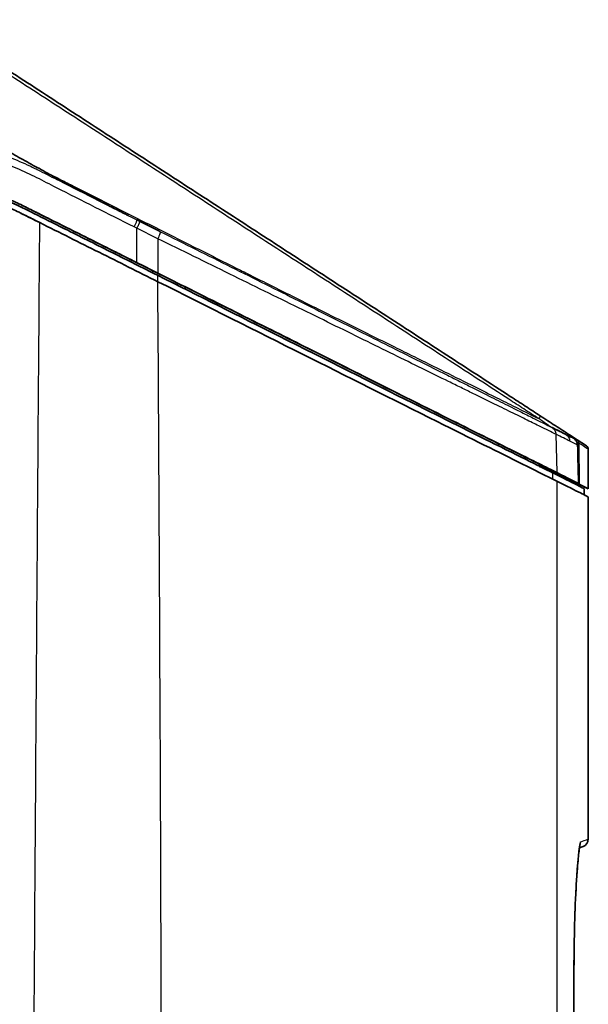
# Model space of a CAD drawing. Header units: millimetres. Extents: x 437 to 2596, y 423 to 1674.
# Tile 77 of 97: x 1838 to 1909, y 1535 to 1657. Entities that reach past the tile are written whole.
import ezdxf

# ---------------------------------------------------------------- set-up
doc = ezdxf.new("R2010")
doc.units = ezdxf.units.MM
doc.header["$LTSCALE"] = 5
doc.layers.add('0_CWD_4', color=7, linetype='Continuous', lineweight=25)
doc.layers.add('0_CWD_Line_035', color=7, linetype='Continuous', lineweight=35)

msp = doc.modelspace()

# ---------------------------------------------------------------- linework, layer by layer
at = {"layer": '0_CWD_4'}
for p, q in [((1852.63, 1631.63), (1852.29, 1631.79)), ((1855.22, 1630.33), (1852.63, 1631.63)), ((1852.64, 1627.35), (1852.63, 1631.63)), ((1855.36, 1631.3), (1855.56, 1631.2)), ((1855.22, 1630.33), (1855.23, 1626.06)), ((1854.56, 1626.38), (1854.56, 1626.11)), ((1855.18, 1625.8), (1855.19, 1625.02)), ((1904.62, 1606.07), (1904.75, 1601.31)), ((1907.47, 1604.97), (1907.49, 1599.88)), ((1907.03, 1604.87), (1907.03, 1604.87)), ((1904.83, 1601.2), (1904.86, 1601.24)), ((1907.04, 1600.1), (1907.04, 1600.16)), ((1906.85, 1538.25), (1906.85, 1302.66)), ((1906.85, 1538.25), (1906.85, 1538.25)), ((1906.85, 1538.25), (1906.85, 1538.25)), ((1906.85, 1538.25), (1906.85, 1538.25))]:
    msp.add_line(p, q, dxfattribs=at)
for centre, major_axis, ratio, start_param, end_param in [((1852.19, 1631.77), (0.447, 0.894), 0.080662, 4.781832, 6.283185), ((1850.25, 1628.42), (57.13, -28.58), 0.001675, 1.424602, 1.441667), ((1864.05, 1628.08), (8.88, -5.77), 0.00001, 5.496596, 5.496749), ((1229.44, 1943.37), (679.12, -339.26), 0.00001, 0.080926, 0.107742), ((1906.97, 1604.97), (0.272, 0.419), 0.119019, 5.343517, 6.283185), ((1906.97, 1604.97), (0.272, 0.419), 0.998297, 5.28762, 6.28319), ((1906.97, 1604.97), (0.5, 0.001), 0.050834, 5.356913, 6.234161), ((1251.37, 2030.83), (657.27, -426.62), 0.00001, 0.000086, 0.059629), ((1859.98, 1623.45), (41.99, -20.77), 0.000506, 0.172789, 0.193757)]:
    msp.add_ellipse(centre, major_axis=major_axis, ratio=ratio, start_param=start_param, end_param=end_param, dxfattribs=at)
for points, knots in [([(1902.49, 1608.01), (1901.87, 1608.41), (1900.63, 1609.21), (1898.16, 1610.82), (1893.83, 1613.63), (1887.65, 1617.65), (1880.23, 1622.47), (1872.8, 1627.29), (1866.6, 1631.31), (1861.65, 1634.53), (1856.69, 1637.75), (1850.5, 1641.77), (1844.3, 1645.79), (1839.33, 1649.01), (1836.23, 1651.02), (1833.75, 1652.63), (1832.47, 1653.46), (1831.77, 1653.91), (1831.67, 1653.97), (1831.61, 1654.01), (1831.59, 1654.02), (1831.59, 1654.02)], [0.0000112, 0.0000112, 0.0000112, 0.0000112, 0.0262058, 0.0524116, 0.1048233, 0.2096465, 0.3144698, 0.419293, 0.5241163, 0.5765279, 0.6289395, 0.7337628, 0.838586, 0.8909977, 0.9434093, 0.9696151, 0.9958209, 0.9974588, 0.9990966, 0.9999156, 0.9999984, 0.9999984, 0.9999984, 0.9999984]), ([(1768.9, 1647.84), (1770.7, 1647.86), (1772.49, 1647.86), (1774.29, 1647.86), (1776.08, 1647.85), (1777.87, 1647.84), (1779.67, 1647.82), (1781.46, 1647.79), (1783.25, 1647.76), (1785.04, 1647.71), (1786.84, 1647.67), (1788.63, 1647.61), (1790.42, 1647.54), (1792.21, 1647.48), (1794.01, 1647.4), (1795.8, 1647.31), (1797.59, 1647.21), (1799.37, 1647.1), (1801.16, 1646.98), (1802.95, 1646.85), (1804.73, 1646.71), (1806.51, 1646.55), (1808.29, 1646.39), (1810.07, 1646.2), (1811.84, 1645.99), (1813.61, 1645.79), (1815.38, 1645.55), (1817.15, 1645.29), (1818.92, 1645.03), (1820.68, 1644.74), (1822.44, 1644.4), (1824.2, 1644.07), (1825.95, 1643.69), (1827.7, 1643.27), (1829.44, 1642.84), (1831.18, 1642.36), (1832.92, 1641.81), (1833.78, 1641.54), (1834.65, 1641.24), (1835.51, 1640.93), (1836.37, 1640.62), (1837.23, 1640.28), (1838.08, 1639.92), (1838.5, 1639.74), (1838.92, 1639.55), (1839.34, 1639.36), (1839.76, 1639.16), (1840.17, 1638.96), (1840.58, 1638.75), (1840.99, 1638.55), (1841.39, 1638.34), (1841.79, 1638.14), (1842.19, 1637.93), (1842.59, 1637.73), (1842.99, 1637.53), (1844.6, 1636.71), (1846.21, 1635.9), (1847.81, 1635.09), (1849.42, 1634.28), (1851.03, 1633.47), (1852.64, 1632.66)], [0, 0, 0, 0, 0.0625, 0.0625, 0.0625, 0.125, 0.125, 0.125, 0.1875, 0.1875, 0.1875, 0.25, 0.25, 0.25, 0.3125, 0.3125, 0.3125, 0.375, 0.375, 0.375, 0.4375, 0.4375, 0.4375, 0.5, 0.5, 0.5, 0.5625, 0.5625, 0.5625, 0.625, 0.625, 0.625, 0.6875, 0.6875, 0.6875, 0.75, 0.75, 0.75, 0.78125, 0.78125, 0.78125, 0.8125, 0.8125, 0.8125, 0.828125, 0.828125, 0.828125, 0.84375, 0.84375, 0.84375, 0.859375, 0.859375, 0.859375, 0.875, 0.875, 0.875, 0.9375, 0.9375, 0.9375, 0.9999998, 0.9999998, 0.9999998, 0.9999998]), ([(1852.29, 1631.79), (1850.68, 1632.6), (1849.07, 1633.41), (1847.46, 1634.22), (1845.85, 1635.03), (1844.24, 1635.85), (1842.64, 1636.66), (1842.23, 1636.87), (1841.83, 1637.07), (1841.43, 1637.28), (1841.03, 1637.48), (1840.63, 1637.69), (1840.23, 1637.89), (1839.82, 1638.09), (1839.42, 1638.29), (1839.01, 1638.48), (1838.6, 1638.67), (1838.19, 1638.85), (1837.77, 1639.03), (1836.94, 1639.39), (1836.1, 1639.72), (1835.25, 1640.03), (1834.4, 1640.34), (1833.55, 1640.63), (1832.69, 1640.91), (1830.98, 1641.46), (1829.26, 1641.94), (1827.52, 1642.38), (1825.79, 1642.82), (1824.05, 1643.21), (1822.31, 1643.56), (1820.56, 1643.91), (1818.81, 1644.22), (1817.05, 1644.51), (1815.3, 1644.8), (1813.53, 1645.05), (1811.77, 1645.28), (1810, 1645.52), (1808.23, 1645.73), (1806.46, 1645.91), (1804.68, 1646.1), (1802.91, 1646.27), (1801.13, 1646.41), (1799.34, 1646.56), (1797.56, 1646.69), (1795.77, 1646.81), (1793.99, 1646.92), (1792.2, 1647.02), (1790.41, 1647.1), (1788.62, 1647.19), (1786.83, 1647.26), (1785.04, 1647.32), (1783.25, 1647.38), (1781.45, 1647.43), (1779.66, 1647.47), (1778.77, 1647.48), (1777.87, 1647.5), (1776.97, 1647.51), (1776.08, 1647.52), (1775.18, 1647.53), (1774.29, 1647.54), (1772.49, 1647.55), (1770.7, 1647.55), (1768.91, 1647.54)], [0, 0, 0, 0, 0.0625, 0.0625, 0.0625, 0.125, 0.125, 0.125, 0.140625, 0.140625, 0.140625, 0.15625, 0.15625, 0.15625, 0.171875, 0.171875, 0.171875, 0.1875, 0.1875, 0.1875, 0.21875, 0.21875, 0.21875, 0.25, 0.25, 0.25, 0.3125, 0.3125, 0.3125, 0.375, 0.375, 0.375, 0.4375, 0.4375, 0.4375, 0.5, 0.5, 0.5, 0.5625, 0.5625, 0.5625, 0.625, 0.625, 0.625, 0.6875, 0.6875, 0.6875, 0.75, 0.75, 0.75, 0.8125, 0.8125, 0.8125, 0.875, 0.875, 0.875, 0.90625, 0.90625, 0.90625, 0.9375, 0.9375, 0.9375, 1, 1, 1, 1]), ([(1842.08, 1638.22), (1842.38, 1638.07), (1842.69, 1637.91), (1843, 1637.75), (1843.52, 1637.49), (1844.05, 1637.22), (1844.57, 1636.96), (1844.92, 1636.78), (1845.26, 1636.6), (1845.61, 1636.43), (1846.48, 1635.99), (1847.35, 1635.55), (1848.22, 1635.11), (1849.09, 1634.67), (1849.95, 1634.23), (1850.82, 1633.79), (1851.69, 1633.36), (1852.56, 1632.92), (1853.42, 1632.48), (1854.29, 1632.05), (1855.15, 1631.61), (1856.02, 1631.17), (1856.89, 1630.74), (1857.75, 1630.3), (1858.62, 1629.87), (1859.48, 1629.43), (1860.34, 1629), (1861.21, 1628.57), (1862.33, 1628.01), (1863.45, 1627.44), (1864.57, 1626.88), (1865.17, 1626.58), (1865.78, 1626.28), (1866.39, 1625.97), (1868.11, 1625.11), (1869.83, 1624.25), (1871.55, 1623.39), (1873.27, 1622.53), (1874.99, 1621.67), (1876.71, 1620.82), (1879.34, 1619.51), (1881.96, 1618.21), (1884.58, 1616.91), (1885.39, 1616.51), (1886.2, 1616.1), (1887.02, 1615.7), (1889.54, 1614.45), (1892.06, 1613.2), (1894.58, 1611.95), (1895.48, 1611.5), (1896.39, 1611.05), (1897.29, 1610.6), (1898.04, 1610.22), (1898.79, 1609.85), (1899.54, 1609.48), (1899.55, 1609.47), (1899.56, 1609.47), (1899.57, 1609.46), (1900.4, 1609.05), (1901.23, 1608.63), (1902.06, 1608.22), (1902.2, 1608.15), (1902.35, 1608.08), (1902.49, 1608.01)], [0.0000171, 0.0000171, 0.0000171, 0.0000171, 0.0153346, 0.0153346, 0.0153346, 0.0413749, 0.0413749, 0.0413749, 0.0585703, 0.0585703, 0.0585703, 0.1017443, 0.1017443, 0.1017443, 0.1448608, 0.1448608, 0.1448608, 0.1879221, 0.1879221, 0.1879221, 0.2309301, 0.2309301, 0.2309301, 0.2738868, 0.2738868, 0.2738868, 0.3167943, 0.3167943, 0.3167943, 0.3723742, 0.3723742, 0.3723742, 0.4024692, 0.4024692, 0.4024692, 0.487974, 0.487974, 0.487974, 0.573335, 0.573335, 0.573335, 0.7033735, 0.7033735, 0.7033735, 0.743733, 0.743733, 0.743733, 0.8688731, 0.8688731, 0.8688731, 0.913911, 0.913911, 0.913911, 0.9511717, 0.9511717, 0.9511717, 0.9516229, 0.9516229, 0.9516229, 0.9929979, 0.9929979, 0.9929979, 1, 1, 1, 1]), ([(1839.1, 1403.8), (1839.35, 1442.89), (1839.57, 1481.88), (1839.81, 1520.96), (1839.94, 1540.49), (1840.06, 1560.06), (1840.2, 1579.66), (1840.32, 1597.17), (1840.45, 1614.72), (1840.59, 1632.32)], [0, 0, 0, 0, 0.513778, 0.513778, 0.513778, 0.770667, 0.770667, 0.770667, 1, 1, 1, 1]), ([(1852.97, 1632.5), (1852.98, 1632.49), (1852.98, 1632.45), (1852.95, 1632.37), (1852.93, 1632.3), (1852.89, 1632.19), (1852.83, 1632.06), (1852.77, 1631.94), (1852.7, 1631.78), (1852.63, 1631.63)], [0.0003387, 0.0003387, 0.0003387, 0.0003387, 0.3333333, 0.3333333, 0.3333333, 0.6666667, 0.6666667, 0.6666667, 1, 1, 1, 1]), ([(1855.56, 1631.2), (1855.58, 1631.19), (1855.55, 1631.1), (1855.49, 1630.94), (1855.42, 1630.77), (1855.32, 1630.54), (1855.22, 1630.33)], [0, 0, 0, 0, 0.499965, 0.499965, 0.499965, 1, 1, 1, 1]), ([(1855.56, 1631.2), (1857.04, 1630.46), (1859.98, 1628.99), (1865.8, 1626.08), (1871.39, 1623.29), (1876.75, 1620.6), (1881.96, 1618), (1886.72, 1615.62), (1890.49, 1613.73), (1892.52, 1612.72), (1895.4, 1611.28), (1897.86, 1610.05), (1899.89, 1609.03), (1901.12, 1608.42), (1902.88, 1607.54), (1903.78, 1607.09), (1904.08, 1606.94)], [0, 0, 0, 0, 0.0625, 0.125, 0.25, 0.3125, 0.375, 0.5, 0.5625, 0.59375, 0.625, 0.75, 0.78125, 0.8125, 0.875, 1, 1, 1, 1]), ([(1904.62, 1606.07), (1904.32, 1606.22), (1903.41, 1606.67), (1901.61, 1607.55), (1900.36, 1608.17), (1898.3, 1609.18), (1895.79, 1610.41), (1892.86, 1611.85), (1890.8, 1612.86), (1886.95, 1614.75), (1882.11, 1617.13), (1876.8, 1619.74), (1871.34, 1622.42), (1865.65, 1625.21), (1859.71, 1628.13), (1856.72, 1629.6), (1855.22, 1630.33)], [0, 0, 0, 0, 0.125, 0.1875, 0.21875, 0.25, 0.375, 0.40625, 0.4375, 0.5, 0.625, 0.6875, 0.75, 0.875, 0.9375, 1, 1, 1, 1]), ([(1855.63, 1401.33), (1855.63, 1401.61), (1855.66, 1408.7), (1855.7, 1429.41), (1855.82, 1503.69), (1855.58, 1571.15), (1855.23, 1625)], [0, 0, 0, 0, 0.003778, 0.095132, 0.277839, 1, 1, 1, 1]), ([(1902.66, 1608.36), (1902.67, 1608.36), (1902.65, 1608.28), (1902.55, 1608.1), (1902.49, 1608.01)], [0, 0, 0, 0, 0.5000258, 0.9997861, 0.9997861, 0.9997861, 0.9997861]), ([(1903.97, 1606.99), (1903.78, 1607.12), (1903.29, 1607.46), (1902.79, 1607.8), (1902.49, 1608.01)], [0.1716451, 0.1716451, 0.1716451, 0.1716451, 0.4849861, 1, 1, 1, 1]), ([(1904.08, 1606.94), (1904.23, 1606.86), (1904.37, 1606.74), (1904.47, 1606.59), (1904.57, 1606.43), (1904.62, 1606.25), (1904.62, 1606.07)], [0, 0, 0, 0, 0.5, 0.5, 0.5, 1, 1, 1, 1]), ([(1905.79, 1606.09), (1905.94, 1606.01), (1906.08, 1605.88), (1906.18, 1605.73), (1906.28, 1605.57), (1906.33, 1605.39), (1906.34, 1605.22)], [0, 0, 0, 0, 0.5, 0.5, 0.5, 1, 1, 1, 1]), ([(1904.75, 1600.25), (1904.72, 1554.65), (1904.7, 1495.46), (1904.7, 1429.48), (1904.7, 1407.4), (1904.71, 1397.21), (1904.71, 1390.42), (1904.71, 1378.53), (1904.72, 1361.55), (1904.74, 1341.17), (1904.75, 1321.54), (1904.76, 1308.7), (1904.77, 1302.66)], [0.0000002, 0.0000002, 0.0000002, 0.0000002, 0.4596876, 0.5966573, 0.6651422, 0.6822634, 0.6993846, 0.733627, 0.8021119, 0.8705968, 0.9390816, 1, 1, 1, 1]), ([(1906.85, 1538.25), (1906.85, 1539.35), (1906.86, 1540.96), (1906.89, 1543.07), (1906.93, 1545.14), (1906.99, 1547.04), (1907.07, 1548.8), (1907.13, 1549.99), (1907.2, 1551.09), (1907.29, 1552.42), (1907.39, 1553.53), (1907.48, 1554.42), (1907.56, 1554.97), (1907.62, 1555.31), (1907.66, 1555.47), (1907.68, 1555.51), (1907.69, 1555.52), (1907.69, 1555.52), (1907.7, 1555.52), (1907.7, 1555.52)], [0.0000003, 0.0000003, 0.0000003, 0.0000003, 0.125751, 0.1886264, 0.2515019, 0.3772529, 0.4401283, 0.5030038, 0.5658793, 0.6287548, 0.7545057, 0.8173812, 0.8802567, 0.9431321, 0.9745699, 0.9902887, 0.9981482, 0.9991306, 1, 1, 1, 1]), ([(1907.6, 1555.09), (1907.62, 1555.14), (1907.68, 1555.28), (1907.7, 1555.43), (1907.7, 1555.52)], [0.6307785, 0.6307785, 0.6307785, 0.6307785, 0.750065, 1, 1, 1, 1])]:
    msp.add_open_spline(points, degree=3, knots=knots, dxfattribs=at)
for points in [[(1840.76, 1638.89), (1841.2, 1638.67), (1841.64, 1638.45), (1842.08, 1638.22)], [(1841.98, 1638.04), (1841.98, 1638.04), (1841.98, 1638.04), (1841.98, 1638.04)], [(1842.06, 1638.18), (1842.06, 1638.2), (1842.07, 1638.21), (1842.08, 1638.22)], [(1852.53, 1632.31), (1852.53, 1632.31), (1852.53, 1632.31), (1852.53, 1632.31)], [(1904.36, 1606.73), (1904.36, 1606.73), (1904.36, 1606.73), (1904.36, 1606.73)], [(1904.59, 1606.31), (1904.59, 1606.31), (1904.59, 1606.31), (1904.59, 1606.31)], [(1905.79, 1606.09), (1906.14, 1605.91), (1906.45, 1605.76), (1906.71, 1605.62)], [(1907.31, 1604.73), (1907.03, 1604.87), (1906.71, 1605.03), (1906.34, 1605.22)], [(1906.35, 1605.8), (1906.39, 1605.88), (1906.4, 1605.93), (1906.39, 1605.94)], [(1903.11, 1602.11), (1903.08, 1602.12), (1903.06, 1602.13), (1903.04, 1602.15)], [(1904.25, 1600.5), (1904.25, 1600.76), (1904.25, 1601.02), (1904.25, 1601.28)], [(1907.57, 1555.03), (1907.57, 1555.03), (1907.57, 1555.04), (1907.57, 1555.04)], [(1907.7, 1555.52), (1908.32, 1555.75), (1908.64, 1555.87), (1908.64, 1555.87)], [(1904.71, 1537.77), (1904.71, 1537.77), (1904.71, 1537.77), (1904.71, 1537.77)]]:
    msp.add_open_spline(points, degree=3, dxfattribs=at)
at = {"layer": '0_CWD_Line_035'}
for p, q in [((1846.5, 1635.98), (1846.5, 1635.98)), ((1852.64, 1632.66), (1852.97, 1632.5)), ((1855.36, 1631.3), (1852.97, 1632.5)), ((1854.09, 1632.15), (1854.09, 1632.15)), ((1857.66, 1624.56), (1857.66, 1624.83)), ((1857.66, 1624.83), (1857.66, 1624.83)), ((1858.62, 1624.35), (1858.62, 1624.08)), ((1858.62, 1624.35), (1858.62, 1624.35)), ((1907.25, 1605.39), (1906.39, 1605.94)), ((1908.41, 1604.63), (1907.25, 1605.39)), ((1908.64, 1599.29), (1908.64, 1604.21)), ((1900.67, 1603.05), (1900.68, 1603.32)), ((1900.68, 1603.32), (1901.18, 1603.07)), ((1900.84, 1603.24), (1900.84, 1602.97)), ((1901.34, 1602.99), (1900.84, 1603.24)), ((1902.53, 1602.13), (1902.53, 1602.39)), ((1902.53, 1602.39), (1903.04, 1602.15)), ((1902.61, 1602.36), (1902.53, 1602.39)), ((1902.61, 1602.36), (1902.6, 1602.09)), ((1903.11, 1602.11), (1902.61, 1602.36)), ((1904.25, 1601.27), (1904.25, 1601.27)), ((1904.95, 1601.13), (1904.95, 1601.14)), ((1905.22, 1601), (1905.22, 1601)), ((1906.38, 1600.42), (1907.14, 1600.04)), ((1908.64, 1599.29), (1907.14, 1600.04)), ((1908.14, 1599.32), (1908.14, 1599.32)), ((1908.14, 1598.55), (1908.14, 1599.32)), ((1908.64, 1598.29), (1908.64, 1598.29)), ((1908.64, 1555.87), (1908.64, 1598.29)), ((1907.98, 1554.93), (1907.54, 1554.77)), ((1908.64, 1555.87), (1908.64, 1555.87)), ((1908.64, 1555.87), (1908.64, 1555.87)), ((1906.85, 1538.25), (1906.85, 1538.25)), ((1906.85, 1538.25), (1906.85, 1538.25)), ((1906.85, 1302.66), (1906.85, 1538.25))]:
    msp.add_line(p, q, dxfattribs=at)
for centre, radius, start, end in [((1873.35, 1622.03), 0.5, 98.0788, 98.1037), ((1908.14, 1604.21), 0.5, 0.0003, 56.9987), ((1907.64, 1555.87), 1, 290.0002, 359.9999)]:
    msp.add_arc(centre, radius, start, end, dxfattribs=at)
for centre, major_axis, ratio, start_param, end_param in [((1852.19, 1631.77), (0.447, 0.894), 0.080662, 0, 0.00019), ((1850.14, 1628.38), (57.13, -28.56), 0.00293, 1.423186, 1.440257), ((1855.51, 709.58), (-42.75, 4949.91), 0.010222, 4.894118, 4.894175), ((1850.37, 1628.2), (51.1, -25.27), 0.000483, 0.157456, 0.176538)]:
    msp.add_ellipse(centre, major_axis=major_axis, ratio=ratio, start_param=start_param, end_param=end_param, dxfattribs=at)
for points, knots in [([(1827, 1657.5), (1827.03, 1657.48), (1827.08, 1657.45), (1827.16, 1657.39), (1827.2, 1657.37), (1827.25, 1657.34), (1827.31, 1657.3), (1827.37, 1657.26), (1827.43, 1657.22), (1827.5, 1657.18), (1827.64, 1657.09), (1827.8, 1656.98), (1828, 1656.85), (1828.19, 1656.73), (1828.4, 1656.59), (1828.64, 1656.43), (1828.76, 1656.36), (1828.88, 1656.28), (1829.01, 1656.2), (1829.14, 1656.11), (1829.27, 1656.03), (1829.41, 1655.94), (1829.68, 1655.76), (1829.96, 1655.58), (1830.26, 1655.38), (1830.55, 1655.19), (1830.86, 1654.99), (1831.17, 1654.79), (1831.32, 1654.69), (1831.48, 1654.59), (1831.63, 1654.49), (1831.67, 1654.47), (1831.71, 1654.44), (1831.75, 1654.42), (1831.77, 1654.4), (1831.79, 1654.39), (1831.81, 1654.38), (1831.83, 1654.37), (1831.85, 1654.35), (1831.87, 1654.34), (1831.9, 1654.31), (1831.94, 1654.29), (1831.98, 1654.26), (1832.02, 1654.24), (1832.06, 1654.21), (1832.1, 1654.19), (1832.72, 1653.79), (1833.34, 1653.38), (1833.96, 1652.98), (1834.58, 1652.58), (1835.2, 1652.18), (1835.82, 1651.77), (1837.06, 1650.97), (1838.3, 1650.16), (1839.54, 1649.36), (1840.78, 1648.55), (1842.02, 1647.75), (1843.26, 1646.94), (1845.73, 1645.33), (1848.21, 1643.72), (1850.69, 1642.11), (1853.17, 1640.51), (1855.65, 1638.9), (1858.12, 1637.29), (1859.36, 1636.48), (1860.6, 1635.68), (1861.84, 1634.87), (1863.08, 1634.07), (1864.32, 1633.27), (1865.56, 1632.46), (1868.03, 1630.85), (1870.51, 1629.25), (1872.98, 1627.64), (1875.46, 1626.03), (1877.93, 1624.42), (1880.41, 1622.82), (1882.88, 1621.21), (1885.36, 1619.6), (1887.83, 1618), (1890.3, 1616.39), (1892.78, 1614.78), (1895.25, 1613.18), (1896.49, 1612.38), (1897.72, 1611.57), (1898.96, 1610.77), (1899.58, 1610.37), (1900.19, 1609.97), (1900.81, 1609.57), (1901.43, 1609.16), (1902.05, 1608.76), (1902.66, 1608.36)], [0, 0, 0, 0, 0.011905, 0.011905, 0.011905, 0.017857, 0.017857, 0.017857, 0.02381, 0.02381, 0.02381, 0.035714, 0.035714, 0.035714, 0.047619, 0.047619, 0.047619, 0.053571, 0.053571, 0.053571, 0.059524, 0.059524, 0.059524, 0.071429, 0.071429, 0.071429, 0.083333, 0.083333, 0.083333, 0.089286, 0.089286, 0.089286, 0.090774, 0.090774, 0.090774, 0.091518, 0.091518, 0.091518, 0.092262, 0.092262, 0.092262, 0.09375, 0.09375, 0.09375, 0.095238, 0.095238, 0.095238, 0.119048, 0.119048, 0.119048, 0.142857, 0.142857, 0.142857, 0.190476, 0.190476, 0.190476, 0.238095, 0.238095, 0.238095, 0.333333, 0.333333, 0.333333, 0.428571, 0.428571, 0.428571, 0.47619, 0.47619, 0.47619, 0.52381, 0.52381, 0.52381, 0.619048, 0.619048, 0.619048, 0.714286, 0.714286, 0.714286, 0.809524, 0.809524, 0.809524, 0.904762, 0.904762, 0.904762, 0.952381, 0.952381, 0.952381, 0.97619, 0.97619, 0.97619, 1, 1, 1, 1]), ([(1852.64, 1627.35), (1850.6, 1628.37), (1848.56, 1629.39), (1844.59, 1631.38), (1842.39, 1632.48), (1839.76, 1633.79), (1839.15, 1634.1), (1838.58, 1634.38), (1838.56, 1634.39), (1838.49, 1634.43), (1838.47, 1634.44), (1837.86, 1634.74), (1837.26, 1635.02), (1836.14, 1635.49), (1835.68, 1635.67), (1834.5, 1636.12), (1833.78, 1636.37), (1831.96, 1636.97), (1830.84, 1637.3), (1829.15, 1637.76), (1828.58, 1637.91), (1827.27, 1638.23), (1826.54, 1638.4), (1824.43, 1638.87), (1823.05, 1639.15), (1820.05, 1639.7), (1818.43, 1639.96), (1814.96, 1640.47), (1813.08, 1640.71), (1806.13, 1641.52), (1801.05, 1641.92), (1793.54, 1642.34), (1791.11, 1642.45), (1784.47, 1642.69), (1780.25, 1642.78), (1769.55, 1642.87), (1763.07, 1642.8), (1750.22, 1642.47), (1743.79, 1642.22), (1737.33, 1641.89)], [-11.691194, -11.691194, -11.691194, -11.691194, -11.128483, -11.128483, -10.592982, -10.592982, -10.429683, -10.429683, -10.422292, -10.422292, -10.409358, -10.409358, -10.190794, -10.190794, -10.036556, -10.036556, -9.803148, -9.803148, -9.447284, -9.447284, -9.265569, -9.265569, -9.033391, -9.033391, -8.5985, -8.5985, -8.095995, -8.095995, -7.511405, -7.511405, -5.925387, -5.925387, -5.18081, -5.18081, -3.875111, -3.875111, -1.941324, -1.941324, -0.000028, -0.000028, -0.000028, -0.000028]), ([(1839.77, 1639.43), (1839.43, 1639.62), (1839.09, 1639.81), (1838.75, 1640), (1838.41, 1640.18), (1838.07, 1640.37), (1837.73, 1640.56), (1837.39, 1640.75), (1837.05, 1640.94), (1836.71, 1641.13), (1836.37, 1641.32), (1836.03, 1641.51), (1835.69, 1641.7), (1835.05, 1642.06), (1834.4, 1642.42), (1833.75, 1642.79)], [0.000001, 0.000001, 0.000001, 0.000001, 0.0194025, 0.0194025, 0.0194025, 0.038805, 0.038805, 0.038805, 0.0582075, 0.0582075, 0.0582075, 0.0776099, 0.0776099, 0.0776099, 0.1147121, 0.1147121, 0.1147121, 0.1147121]), ([(1782.99, 1641.75), (1798.82, 1641.39), (1811.14, 1640.27), (1823.91, 1638.05), (1827.58, 1637.27), (1832.6, 1635.79), (1834.27, 1635.22), (1836.22, 1634.42), (1836.6, 1634.26), (1837.25, 1633.97), (1837.52, 1633.85), (1838.32, 1633.45), (1839.28, 1632.97), (1840.59, 1632.32)], [-11.926057, -11.926057, -11.926057, -11.926057, -4.898071, -4.898071, -2.22508, -2.22508, -0.964257, -0.964257, -0.662269, -0.662269, -0.439393, -0.439393, -0.000002, -0.000002, -0.000002, -0.000002]), ([(1783.28, 1642.49), (1791.68, 1642.29), (1801.19, 1641.82), (1818.61, 1639.88), (1826.64, 1638.47), (1833.9, 1636.07), (1834.82, 1635.74), (1836.48, 1635.08), (1837.23, 1634.76), (1838.04, 1634.37), (1838.12, 1634.33), (1838.56, 1634.12), (1839.18, 1633.8), (1841.48, 1632.65), (1842.77, 1632.01), (1845.91, 1630.44), (1847.77, 1629.51), (1851.48, 1627.65), (1853.33, 1626.72), (1855.18, 1625.8)], [0.000001, 0.000001, 0.000001, 0.000001, 2.525637, 2.525637, 4.993098, 4.993098, 5.346388, 5.346388, 5.647188, 5.647188, 5.679609, 5.679609, 5.829079, 5.829079, 5.983581, 5.983581, 6.207878, 6.207878, 6.430457, 6.430457, 6.430457, 6.430457]), ([(1818.47, 1639.94), (1821.81, 1639.36), (1825.12, 1638.67), (1831.8, 1636.9), (1834.93, 1635.83), (1837.7, 1634.53), (1837.86, 1634.46), (1838.09, 1634.35), (1838.16, 1634.31), (1838.29, 1634.25), (1838.34, 1634.22), (1838.4, 1634.19)], [3.358295, 3.358295, 3.358295, 3.358295, 4.272331, 4.272331, 5.327763, 5.327763, 5.390275, 5.390275, 5.421306, 5.421306, 5.442185, 5.442185, 5.442185, 5.442185]), ([(1843.86, 1637.21), (1843.63, 1637.34), (1843.39, 1637.46), (1842.83, 1637.77), (1842.58, 1637.9), (1842.16, 1638.13), (1841.99, 1638.22), (1841.47, 1638.5), (1841.13, 1638.69), (1840.44, 1639.07), (1840.1, 1639.25), (1839.77, 1639.43)], [0.0000046, 0.0000046, 0.0000046, 0.0000046, 0.079118, 0.079118, 0.1491894, 0.1491894, 0.1955716, 0.1955716, 0.2873682, 0.2873682, 0.3842905, 0.3842905, 0.3842905, 0.3842905]), ([(1843.86, 1637.21), (1843.9, 1637.19), (1844.04, 1637.11), (1844.3, 1636.98), (1845.36, 1636.41), (1847.13, 1635.48), (1849.3, 1634.35), (1850.78, 1633.6), (1851.43, 1633.27), (1851.58, 1633.19)], [0, 0, 0, 0, 0.0128974, 0.0533269, 0.0937565, 0.3967026, 0.6996486, 0.8808008, 0.9342849, 0.9342849, 0.9342849, 0.9342849]), ([(1838.51, 1634.42), (1838.57, 1634.39), (1838.62, 1634.36), (1838.8, 1634.27), (1838.91, 1634.22), (1839.17, 1634.09), (1839.32, 1634.01), (1840.06, 1633.64), (1840.65, 1633.34), (1842.42, 1632.46), (1843.6, 1631.87), (1847.31, 1630.01), (1849.83, 1628.75), (1852.35, 1627.49)], [-1.558734, -1.558734, -1.558734, -1.558734, -1.534848, -1.534848, -1.495747, -1.495747, -1.445847, -1.445847, -1.246698, -1.246698, -0.849403, -0.849403, -0.000301, -0.000301, -0.000301, -0.000301]), ([(1838.09, 1633.56), (1838.1, 1633.56), (1838.11, 1633.55), (1838.16, 1633.53), (1838.2, 1633.51), (1839.03, 1633.1), (1839.83, 1632.7), (1840.59, 1632.32)], [5.854017, 5.854017, 5.854017, 5.854017, 5.8585289, 5.8585289, 5.8736002, 5.8736002, 6.1660846, 6.1660846, 6.1660846, 6.1660846]), ([(1855.23, 1625), (1852.8, 1626.21), (1850.36, 1627.43), (1845.48, 1629.87), (1843.04, 1631.09), (1840.59, 1632.32)], [0.000062, 0.000062, 0.000062, 0.000062, 0.818293, 0.818293, 1.646342, 1.646342, 1.646342, 1.646342]), ([(1852.35, 1627.49), (1852.79, 1627.27), (1853.22, 1627.05), (1854.08, 1626.62), (1854.51, 1626.41), (1854.94, 1626.19)], [0.000284, 0.000284, 0.000284, 0.000284, 0.1454045, 0.1454045, 0.2904683, 0.2904683, 0.2904683, 0.2904683]), ([(1852.64, 1627.35), (1853.07, 1627.14), (1853.5, 1626.92), (1854.36, 1626.49), (1854.8, 1626.27), (1855.23, 1626.06)], [0.0000131, 0.0000131, 0.0000131, 0.0000131, 0.1453346, 0.1453346, 0.2905596, 0.2905596, 0.2905596, 0.2905596]), ([(1854.94, 1626.19), (1855.39, 1625.97), (1855.85, 1625.74), (1856.75, 1625.29), (1857.2, 1625.06), (1857.66, 1624.83)], [-0.305262, -0.305262, -0.305262, -0.305262, -0.1526362, -0.1526362, -0.0000008, -0.0000008, -0.0000008, -0.0000008]), ([(1904.25, 1601.28), (1903.89, 1601.46), (1903.07, 1601.86), (1900.62, 1603.08), (1899.01, 1603.88), (1894.25, 1606.25), (1890.79, 1607.97), (1881.88, 1612.43), (1876.23, 1615.26), (1865.36, 1620.71), (1860.3, 1623.24), (1855.18, 1625.8)], [-8.016146, -8.016146, -8.016146, -8.016146, -6.793574, -6.793574, -5.586613, -5.586613, -3.870126, -3.870126, -1.723336, -1.723336, -0.000013, -0.000013, -0.000013, -0.000013]), ([(1904.75, 1601.31), (1904.47, 1601.45), (1903.93, 1601.72), (1902.33, 1602.51), (1901.28, 1603.03), (1897.41, 1604.95), (1893.99, 1606.66), (1884.49, 1611.4), (1878.55, 1614.38), (1870.16, 1618.59), (1867.25, 1620.04), (1862.79, 1622.27), (1861.3, 1623.02), (1858.28, 1624.53), (1856.76, 1625.29), (1855.23, 1626.06)], [0.000004, 0.000004, 0.000004, 0.000004, 0.94059, 0.94059, 1.886024, 1.886024, 3.761475, 3.761475, 6.227049, 6.227049, 7.481864, 7.481864, 8.107685, 8.107685, 8.736897, 8.736897, 8.736897, 8.736897]), ([(1855.23, 1625), (1861.36, 1621.93), (1867.54, 1618.84), (1878.49, 1613.35), (1884.49, 1610.34), (1894.12, 1605.53), (1897.74, 1603.73), (1902.69, 1601.27), (1904.21, 1600.52), (1904.75, 1600.25)], [-8.911579, -8.911579, -8.911579, -8.911579, -6.214559, -6.214559, -3.740482, -3.740482, -1.793061, -1.793061, -0.000013, -0.000013, -0.000013, -0.000013]), ([(1858.62, 1624.35), (1863.97, 1621.67), (1869.18, 1619.06), (1878.98, 1614.16), (1883.49, 1611.89), (1890.91, 1608.19), (1893.9, 1606.7), (1899.37, 1603.97), (1900.6, 1603.36), (1901.18, 1603.07)], [0.000012, 0.000012, 0.000012, 0.000012, 1.81332, 1.81332, 3.627747, 3.627747, 5.225525, 5.225525, 7.341264, 7.341264, 7.341264, 7.341264]), ([(1902.66, 1608.36), (1902.98, 1608.16), (1903.6, 1607.76), (1904.53, 1607.15), (1905.46, 1606.55), (1906.08, 1606.14), (1906.39, 1605.94)], [0, 0, 0, 0, 0.25, 0.5, 0.75, 1, 1, 1, 1]), ([(1904.08, 1606.94), (1904.68, 1606.64), (1905.19, 1606.39), (1905.7, 1606.13), (1905.73, 1606.12), (1905.76, 1606.1), (1905.79, 1606.09)], [0, 0, 0, 0, 0.941428, 0.941428, 0.941428, 1, 1, 1, 1]), ([(1906.71, 1605.62), (1906.73, 1605.62), (1906.74, 1605.61), (1906.91, 1605.52), (1907.04, 1605.4), (1907.19, 1605.18), (1907.23, 1605.09), (1907.29, 1604.91), (1907.3, 1604.82), (1907.31, 1604.73)], [-0.0059986, -0.0059986, -0.0059986, -0.0059986, 0, 0, 0.0693985, 0.0693985, 0.1055613, 0.1055613, 0.1384641, 0.1384641, 0.1384641, 0.1384641]), ([(1907.32, 1604.46), (1907.31, 1604.51), (1907.31, 1604.55), (1907.31, 1604.64), (1907.31, 1604.69), (1907.31, 1604.73)], [-0.02767208, -0.02767208, -0.02767208, -0.02767208, -0.01398431, -0.01398431, -0.00013914, -0.00013914, -0.00013914, -0.00013914]), ([(1907.32, 1604.46), (1907.32, 1604.31), (1907.36, 1602.55), (1907.39, 1601.47), (1907.41, 1600.72), (1907.43, 1599.97)], [-0.3245881, -0.3245881, -0.3245881, -0.3245881, -0.2248325, -0.2248325, -0.0000106, -0.0000106, -0.0000106, -0.0000106]), ([(1901.34, 1602.99), (1901.43, 1602.95), (1901.51, 1602.91), (1901.65, 1602.84), (1901.71, 1602.81), (1901.76, 1602.78)], [-0.3413005, -0.3413005, -0.3413005, -0.3413005, -0.170611, -0.170611, -0.0002649, -0.0002649, -0.0002649, -0.0002649]), ([(1901.76, 1602.78), (1901.99, 1602.67), (1902.22, 1602.56), (1902.64, 1602.34), (1902.84, 1602.24), (1903.04, 1602.15)], [-1.572325, -1.572325, -1.572325, -1.572325, -0.786191, -0.786191, -0.000158, -0.000158, -0.000158, -0.000158]), ([(1904.83, 1601.2), (1904.12, 1601.54), (1903.42, 1601.89), (1902.68, 1602.26), (1902.64, 1602.28), (1902.6, 1602.29)], [-0.4737385, -0.4737385, -0.4737385, -0.4737385, -0.2368712, -0.2368712, -0.2240015, -0.2240015, -0.2240015, -0.2240015]), ([(1902.6, 1602.29), (1902.95, 1602.12), (1903.29, 1601.96), (1904.43, 1601.39), (1905.23, 1601), (1906.03, 1600.6)], [0.1535812, 0.1535812, 0.1535812, 0.1535812, 0.2690307, 0.2690307, 0.5381225, 0.5381225, 0.5381225, 0.5381225]), ([(1902.61, 1602.35), (1903.09, 1602.11), (1903.59, 1601.86), (1905.06, 1601.14), (1906.36, 1600.5), (1907.43, 1599.97)], [-0.5436626, -0.5436626, -0.5436626, -0.5436626, -0.3596834, -0.3596834, -0.0000061, -0.0000061, -0.0000061, -0.0000061]), ([(1903.11, 1602.11), (1903.17, 1602.08), (1903.23, 1602.05), (1903.34, 1601.99), (1903.4, 1601.96), (1903.46, 1601.93)], [-0.5028588, -0.5028588, -0.5028588, -0.5028588, -0.2516847, -0.2516847, -0.0001183, -0.0001183, -0.0001183, -0.0001183]), ([(1904.95, 1601.13), (1904.61, 1601.3), (1904.28, 1601.46), (1903.95, 1601.63), (1903.76, 1601.72), (1903.57, 1601.82), (1903.38, 1601.91)], [0.0000006, 0.0000006, 0.0000006, 0.0000006, 0.3333333, 0.3333333, 0.3333333, 0.5237907, 0.5237907, 0.5237907, 0.5237907]), ([(1903.46, 1601.93), (1903.62, 1601.85), (1903.77, 1601.78), (1904.05, 1601.64), (1904.19, 1601.57), (1904.31, 1601.51)], [-1.437789, -1.437789, -1.437789, -1.437789, -0.718541, -0.718541, -0.000294, -0.000294, -0.000294, -0.000294]), ([(1904.25, 1601.28), (1905.53, 1600.63), (1906.5, 1600.15), (1907.81, 1599.49), (1908.14, 1599.32), (1908.14, 1599.32)], [0.000009, 0.000009, 0.000009, 0.000009, 4.31724, 4.31724, 8.69857, 8.69857, 8.69857, 8.69857]), ([(1908.14, 1599.32), (1908.14, 1599.32), (1907.81, 1599.49), (1906.5, 1600.15), (1905.53, 1600.63), (1904.25, 1601.28)], [0.000018, 0.000018, 0.000018, 0.000018, 4.379225, 4.379225, 8.694353, 8.694353, 8.694353, 8.694353]), ([(1907.43, 1599.97), (1907.1, 1600.13), (1906.72, 1600.32), (1905.83, 1600.77), (1905.32, 1601.02), (1904.75, 1601.31)], [0.000006, 0.000006, 0.000006, 0.000006, 1.926254, 1.926254, 3.850407, 3.850407, 3.850407, 3.850407]), ([(1904.75, 1600.25), (1906.03, 1599.61), (1907, 1599.13), (1907.98, 1598.63), (1908.22, 1598.51), (1908.55, 1598.33), (1908.64, 1598.29), (1908.64, 1598.29)], [0.000012, 0.000012, 0.000012, 0.000012, 4.314373, 4.314373, 6.513113, 6.513113, 8.711877, 8.711877, 8.711877, 8.711877]), ([(1907.04, 1600.1), (1906.79, 1600.23), (1906.55, 1600.35), (1906.3, 1600.47), (1906.06, 1600.59), (1905.81, 1600.71), (1905.56, 1600.83), (1905.32, 1600.95), (1905.07, 1601.07), (1904.83, 1601.2)], [0, 0, 0, 0, 0.333333, 0.333333, 0.333333, 0.666667, 0.666667, 0.666667, 1, 1, 1, 1]), ([(1904.95, 1601.13), (1904.99, 1601.11), (1905.04, 1601.09), (1905.13, 1601.04), (1905.17, 1601.02), (1905.22, 1601)], [-0.04263501, -0.04263501, -0.04263501, -0.04263501, -0.02131031, -0.02131031, -0.00000207, -0.00000207, -0.00000207, -0.00000207]), ([(1905.1, 1601.06), (1905.1, 1601.06), (1905.1, 1601.06), (1905.15, 1601.03), (1905.19, 1601.01), (1905.24, 1600.99)], [-0.02197393, -0.02197393, -0.02197393, -0.02197393, -0.02131832, -0.02131832, -0.00000207, -0.00000207, -0.00000207, -0.00000207]), ([(1906.68, 1600.27), (1906.44, 1600.39), (1906.2, 1600.51), (1905.72, 1600.75), (1905.48, 1600.87), (1905.24, 1600.99)], [-0.1613052, -0.1613052, -0.1613052, -0.1613052, -0.080698, -0.080698, -0.0000018, -0.0000018, -0.0000018, -0.0000018]), ([(1905.81, 1600.71), (1905.97, 1600.63), (1906.14, 1600.54), (1906.54, 1600.34), (1906.78, 1600.22), (1907.02, 1600.11)], [-0.1354962, -0.1354962, -0.1354962, -0.1354962, -0.0794677, -0.0794677, -0.0000664, -0.0000664, -0.0000664, -0.0000664]), ([(1906.67, 1600.28), (1906.58, 1600.33), (1906.49, 1600.37), (1906.27, 1600.48), (1906.16, 1600.54), (1906.03, 1600.6)], [-1.614405, -1.614405, -1.614405, -1.614405, -0.807252, -0.807252, -0.000073, -0.000073, -0.000073, -0.000073]), ([(1907.03, 1600.1), (1906.79, 1600.22), (1906.56, 1600.34), (1906.29, 1600.47), (1906.27, 1600.48), (1906.25, 1600.49)], [-0.15849945, -0.15849945, -0.15849945, -0.15849945, -0.07941772, -0.07941772, -0.07127672, -0.07127672, -0.07127672, -0.07127672]), ([(1906.38, 1600.42), (1906.4, 1600.41), (1906.42, 1600.4), (1906.67, 1600.28), (1906.9, 1600.16), (1907.14, 1600.04)], [-0.08440906, -0.08440906, -0.08440906, -0.08440906, -0.07880879, -0.07880879, -0.00000077, -0.00000077, -0.00000077, -0.00000077]), ([(1907.02, 1600.11), (1906.98, 1600.12), (1906.93, 1600.15), (1906.82, 1600.2), (1906.76, 1600.24), (1906.68, 1600.27)], [-1.440754, -1.440754, -1.440754, -1.440754, -0.720547, -0.720547, -0.000084, -0.000084, -0.000084, -0.000084]), ([(1907.14, 1600.04), (1907.14, 1600.04), (1907.13, 1600.05), (1907.09, 1600.07), (1907.06, 1600.08), (1907.03, 1600.1)], [-1.440146, -1.440146, -1.440146, -1.440146, -0.720425, -0.720425, -0.000076, -0.000076, -0.000076, -0.000076]), ([(1907.04, 1600.1), (1907.1, 1600.07), (1907.17, 1600.04), (1907.27, 1599.99), (1907.32, 1599.97), (1907.4, 1599.93), (1907.43, 1599.91), (1907.46, 1599.9), (1907.47, 1599.89), (1907.48, 1599.89), (1907.48, 1599.89), (1907.48, 1599.88), (1907.48, 1599.88), (1907.48, 1599.88), (1907.49, 1599.88), (1907.49, 1599.88)], [0.000001, 0.000001, 0.000001, 0.000001, 0.02178068, 0.02178068, 0.04007851, 0.04007851, 0.05856922, 0.05856922, 0.06812234, 0.06812234, 0.07235606, 0.07235606, 0.07399423, 0.07399423, 0.07550608, 0.07550608, 0.07550608, 0.07550608]), ([(1908.64, 1599.29), (1908.64, 1599.29), (1908.54, 1599.35), (1908.15, 1599.55), (1907.87, 1599.69), (1907.49, 1599.88)], [-4.735823, -4.735823, -4.735823, -4.735823, -2.342271, -2.342271, -0.000374, -0.000374, -0.000374, -0.000374]), ([(1908.64, 1598.29), (1908.64, 1598.29), (1908.55, 1598.33), (1908.32, 1598.46), (1908.24, 1598.5), (1908.14, 1598.55)], [0.000566, 0.000566, 0.000566, 0.000566, 2.198035, 2.198035, 3.118748, 3.118748, 3.118748, 3.118748]), ([(1907.61, 1555.15), (1907.61, 1555.15), (1907.61, 1555.14), (1907.6, 1555.12), (1907.59, 1555.07), (1907.55, 1554.86), (1907.52, 1554.63), (1907.42, 1553.83), (1907.35, 1553.12), (1907.19, 1551.06), (1907.1, 1549.54), (1906.96, 1546.23), (1906.92, 1544.44), (1906.87, 1541.19), (1906.85, 1539.71), (1906.85, 1538.25)], [0.146608, 0.146608, 0.146608, 0.146608, 0.172807, 0.172807, 0.262581, 0.262581, 0.485342, 0.485342, 0.948433, 0.948433, 1.597469, 1.597469, 2.169433, 2.169433, 2.607137, 2.607137, 2.607137, 2.607137])]:
    msp.add_open_spline(points, degree=3, knots=knots, dxfattribs=at)
for points in [[(1838.4, 1634.19), (1838.4, 1634.19), (1838.4, 1634.19), (1838.4, 1634.19)], [(1852.64, 1632.66), (1852.64, 1632.66), (1852.64, 1632.66), (1852.64, 1632.66)], [(1904.09, 1606.94), (1904.09, 1606.94), (1904.09, 1606.94), (1904.09, 1606.94)], [(1905.68, 1606.14), (1905.32, 1606.32), (1904.96, 1606.5), (1904.6, 1606.68)], [(1902.6, 1602.09), (1903.41, 1601.69), (1903.97, 1601.42), (1904.25, 1601.28)], [(1904.31, 1601.51), (1903.74, 1601.79), (1903.17, 1602.07), (1902.61, 1602.35)], [(1903.11, 1602.11), (1903.11, 1602.11), (1903.11, 1602.11), (1903.11, 1602.11)], [(1904.75, 1600.25), (1904.75, 1600.25), (1904.75, 1600.25), (1904.75, 1600.25)], [(1904.75, 1600.25), (1904.75, 1600.25), (1904.75, 1600.25), (1904.75, 1600.25)], [(1905.1, 1601.06), (1905.05, 1601.08), (1905, 1601.11), (1904.95, 1601.13)], [(1905.22, 1601), (1905.7, 1600.76), (1906.18, 1600.52), (1906.67, 1600.28)], [(1906.25, 1600.49), (1906.24, 1600.49), (1906.23, 1600.5), (1906.22, 1600.5)], [(1904.74, 1597.67), (1904.74, 1597.67), (1904.74, 1597.67), (1904.74, 1597.67)], [(1904.74, 1597.67), (1904.74, 1597.67), (1904.74, 1597.67), (1904.74, 1597.67)], [(1904.74, 1597.66), (1904.74, 1597.66), (1904.74, 1597.66), (1904.74, 1597.66)], [(1904.75, 1597.66), (1904.75, 1597.66), (1904.75, 1597.66), (1904.75, 1597.66)], [(1904.72, 1556.93), (1904.72, 1556.93), (1904.72, 1556.93), (1904.72, 1556.93)], [(1907.53, 1554.76), (1907.53, 1554.76), (1907.53, 1554.76), (1907.53, 1554.76)], [(1904.72, 1553.36), (1904.72, 1553.36), (1904.72, 1553.36), (1904.72, 1553.36)]]:
    msp.add_open_spline(points, degree=3, dxfattribs=at)

doc.saveas('drawing.dxf')
